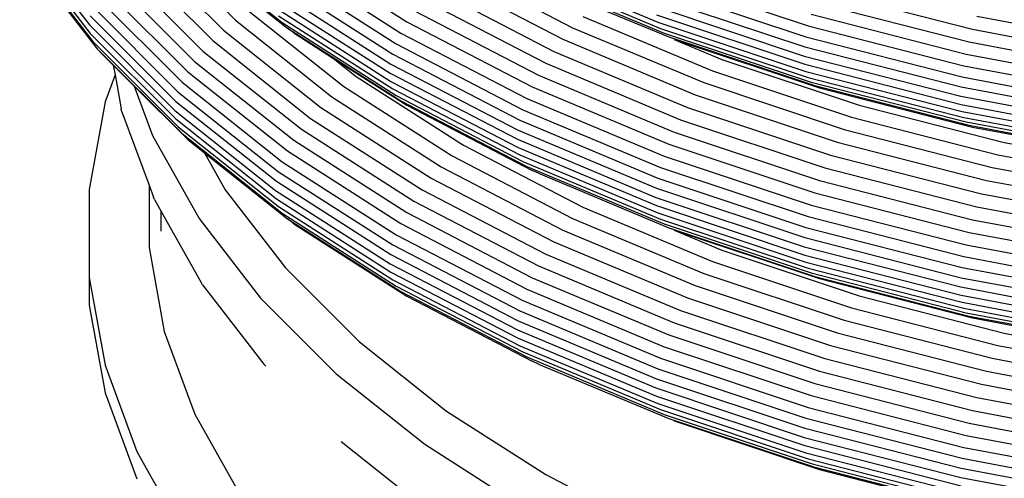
# Model space of a CAD drawing. Extents: x -18027 to -11651, y 1687 to 5059.
# Tile 27 of 170: x -17553 to -17544, y 2359 to 2363. Entities that reach past the tile are written whole.
import ezdxf

# ---------------------------------------------------------------- set-up
doc = ezdxf.new("R2010")
doc.units = 0
doc.header["$MEASUREMENT"] = 0
doc.layers.add('TANK', color=2, linetype='CONTINUOUS')
doc.layers.add('TANK-SLOPE', color=2, linetype='CONTINUOUS')

# ---------------------------------------------------------------- blocks, each defined once
blk = doc.blocks.new('A$C3406478A')
at = {"layer": 'TANK'}
for p, q in [((-9.6151, 99.3071), (-9.0187, 98.5337)), ((-8.4677, 99.2738), (-7.7669, 98.573)), ((-9.6072, 99.234), (-9.0111, 98.4611)), ((-9.5853, 99.164), (-8.9902, 98.3923)), ((-8.576, 99.1949), (-7.8688, 98.4877)), ((-8.2247, 99.2353), (-7.3672, 98.5539)), ((-8.1764, 99.1837), (-7.3225, 98.5052)), ((-7.2678, 99.1801), (-6.3006, 98.56)), ((-9.5475, 99.101), (-8.9541, 98.3316)), ((-8.6748, 99.1119), (-7.9618, 98.3989)), ((-7.3225, 99.0867), (-6.3504, 98.4633)), ((-8.7641, 99.0282), (-8.0459, 98.3099)), ((-7.3672, 98.9961), (-6.3911, 98.3702)), ((-5.9116, 99.0457), (-4.8803, 98.5096)), ((-5.3325, 99.0542), (-4.1489, 98.5577)), ((-5.307, 98.9992), (-4.1268, 98.5042)), ((-8.8401, 98.9431), (-8.1174, 98.2204)), ((-7.3987, 98.91), (-6.4197, 98.2823)), ((-6.0051, 98.9517), (-4.9635, 98.4102)), ((-5.2708, 98.9554), (-4.0954, 98.4624)), ((-4.1268, 98.9464), (-2.8634, 98.5253)), ((-8.9028, 98.8585), (-8.1764, 98.1321)), ((-7.4169, 98.8266), (-6.4363, 98.1978)), ((-6.0911, 98.8533), (-5.04, 98.3069)), ((-5.1728, 98.8964), (-4.0571, 98.4303)), ((-4.1489, 98.8537), (-2.8818, 98.4313)), ((-2.7666, 98.8335), (-1.4543, 98.4961)), ((-8.9541, 98.7721), (-8.2247, 98.0427)), ((-7.4236, 98.7487), (-6.4424, 98.1195)), ((-6.1695, 98.7558), (-5.1097, 98.2049)), ((-4.1616, 98.7692), (-2.8925, 98.3461)), ((-8.9902, 98.6901), (-8.2587, 97.9585)), ((-7.4169, 98.6769), (-6.4363, 98.0481)), ((-6.2403, 98.6575), (-5.1728, 98.1025)), ((-4.1663, 98.6902), (-2.8963, 98.2669)), ((-2.8053, 98.7269), (-1.4849, 98.3875)), ((-9.0111, 98.6108), (-8.2783, 97.878)), ((-7.7669, 98.573), (-6.943, 97.9183)), ((-7.656, 98.6546), (-6.8403, 98.0063)), ((-7.3987, 98.6123), (-6.4197, 97.9846)), ((-4.793, 98.6048), (-3.682, 98.1388)), ((-4.1616, 98.6195), (-2.8925, 98.1964)), ((-2.8373, 98.6246), (-1.5101, 98.2834)), ((-1.4184, 98.6093), (-0.0622, 98.3549)), ((-9.0187, 98.5337), (-8.2855, 97.8005)), ((-7.3672, 98.5539), (-6.3911, 97.928)), ((-7.2678, 98.4646), (-7.3225, 98.5052)), ((-7.3225, 98.5052), (-6.3504, 97.8818)), ((-6.3006, 98.56), (-5.2265, 98.0016)), ((-4.8803, 98.5096), (-3.7575, 98.0386)), ((-4.1489, 98.5577), (-2.8818, 98.1354)), ((-4.1268, 98.5042), (-2.8634, 98.0831)), ((-2.8634, 98.5253), (-1.5307, 98.1827)), ((-1.4543, 98.4961), (-0.0881, 98.2398)), ((-9.0111, 98.4611), (-8.2783, 97.7283)), ((-7.8688, 98.4877), (-7.0375, 97.8271)), ((-7.2678, 98.4646), (-6.927, 98.246)), ((-6.3504, 98.4633), (-5.2708, 97.9021)), ((-4.9635, 98.4102), (-3.8295, 97.9345)), ((-4.0954, 98.4624), (-2.8373, 98.043)), ((-4.0571, 98.4303), (-2.8053, 98.0131)), ((-4.0105, 98.4093), (-3.6019, 98.2379)), ((-4.0105, 98.4093), (-2.7666, 97.9943)), ((-2.8818, 98.4313), (-1.5453, 98.0878)), ((-8.9902, 98.3923), (-8.2587, 97.6608)), ((-8.9028, 98.277), (-8.9541, 98.3316)), ((-8.9541, 98.3316), (-8.2247, 97.6022)), ((-7.9618, 98.3989), (-7.1236, 97.7328)), ((-6.3911, 98.3702), (-5.307, 97.8066)), ((-2.8925, 98.3461), (-1.5537, 98.002)), ((-1.4849, 98.3875), (-0.1102, 98.1296)), ((-8.9028, 98.277), (-8.8134, 98.1876)), ((-8.0459, 98.3099), (-7.2015, 97.639)), ((-6.927, 98.246), (-6.7325, 98.0915)), ((-6.927, 98.246), (-6.3006, 97.8444)), ((-6.4197, 98.2823), (-5.3325, 97.7171)), ((-5.04, 98.3069), (-3.8957, 97.8269)), ((-3.6019, 98.2379), (-2.4259, 97.8459)), ((-2.8963, 98.2669), (-1.5567, 97.9225)), ((-1.5101, 98.2834), (-0.1284, 98.0242)), ((-8.8134, 98.1876), (-8.6341, 98.0084)), ((-8.8134, 98.1876), (-8.7987, 98.107)), ((-8.1174, 98.2204), (-7.2678, 97.5453)), ((-6.4363, 98.1978), (-5.3473, 97.6317)), ((-5.1097, 98.2049), (-3.9561, 97.721)), ((-2.8925, 98.1964), (-1.5537, 97.8523)), ((-1.5307, 98.1827), (-0.1433, 97.9225)), ((-8.7987, 98.107), (-8.8842, 97.8749)), ((-8.7987, 98.107), (-8.7452, 97.8133)), ((-8.1764, 98.1321), (-7.3225, 97.4536)), ((-6.7325, 98.0915), (-5.8136, 97.5023)), ((-6.4424, 98.1195), (-5.3526, 97.553)), ((-5.1728, 98.1025), (-4.0107, 97.615)), ((-3.682, 98.1388), (-2.4927, 97.7424)), ((-2.8818, 98.1354), (-1.5453, 97.7918)), ((-2.8634, 98.0831), (-1.5307, 97.7405)), ((-1.5453, 98.0878), (-0.1538, 97.8267)), ((-8.6341, 98.0084), (-8.4782, 97.5848)), ((-8.6341, 98.0084), (-8.1764, 97.5506)), ((-8.2247, 98.0427), (-7.3672, 97.3613)), ((-6.8403, 98.0063), (-5.9116, 97.4109)), ((-6.4363, 98.0481), (-5.3473, 97.482)), ((-6.4197, 97.9846), (-5.3325, 97.4194)), ((-5.2265, 98.0016), (-4.0571, 97.5111)), ((-3.7575, 98.0386), (-2.5556, 97.638)), ((-2.8373, 98.043), (-1.5101, 97.7019)), ((-2.8053, 98.0131), (-1.4849, 97.6737)), ((-2.7666, 97.9943), (-1.4543, 97.657)), ((-1.5537, 98.002), (-0.1599, 97.7405)), ((-8.2587, 97.9585), (-7.3987, 97.2752)), ((-6.943, 97.9183), (-6.0051, 97.3169)), ((-6.3911, 97.928), (-5.307, 97.3644)), ((-5.2708, 97.9021), (-4.0954, 97.4091)), ((-3.8295, 97.9345), (-2.6156, 97.5299)), ((-1.5567, 97.9225), (-0.1621, 97.6609)), ((-8.8842, 97.8749), (-9.0209, 97.1236)), ((-8.7392, 97.7888), (-8.7452, 97.8133)), ((-8.2783, 97.878), (-7.4169, 97.1935)), ((-7.0375, 97.8271), (-6.0911, 97.2202)), ((-6.3504, 97.8818), (-5.2708, 97.3206)), ((-6.3006, 97.8444), (-5.2265, 97.286)), ((-3.8957, 97.8269), (-2.6708, 97.4186)), ((-2.4259, 97.8459), (-1.1853, 97.527)), ((-1.5537, 97.8523), (-0.1599, 97.5908)), ((-8.7392, 97.7888), (-8.5078, 97.1601)), ((-8.2855, 97.8005), (-7.4236, 97.1156)), ((-7.1236, 97.7328), (-6.1695, 97.121)), ((-5.307, 97.8066), (-4.1268, 97.3116)), ((-2.4927, 97.7424), (-1.2381, 97.4199)), ((-1.5453, 97.7918), (-0.1538, 97.5308)), ((-1.5307, 97.7405), (-0.1433, 97.4802)), ((-8.2783, 97.7283), (-7.4169, 97.0438)), ((-8.2587, 97.6608), (-7.3987, 96.9774)), ((-5.3325, 97.7171), (-4.1489, 97.2206)), ((-3.9561, 97.721), (-2.7211, 97.3094)), ((-1.5101, 97.7019), (-0.1284, 97.4427)), ((-1.4849, 97.6737), (-0.1102, 97.4158)), ((-1.4543, 97.657), (-0.0881, 97.4007)), ((-8.4782, 97.5848), (-8.0783, 96.8742)), ((-8.2247, 97.6022), (-7.3672, 96.9208)), ((-7.2015, 97.639), (-6.2403, 97.0226)), ((-5.3473, 97.6317), (-4.1616, 97.1343)), ((-4.0107, 97.615), (-2.7666, 97.2004)), ((-2.5556, 97.638), (-1.2877, 97.3121)), ((-8.1764, 97.5506), (-8.0336, 97.4372)), ((-7.2678, 97.5453), (-6.3006, 96.9251)), ((-5.8136, 97.5023), (-4.793, 96.9717)), ((-5.3526, 97.553), (-4.1663, 97.0554)), ((-5.3473, 97.482), (-4.1616, 96.9846)), ((-4.0571, 97.5111), (-2.8053, 97.0938)), ((-2.6156, 97.5299), (-1.3351, 97.2008)), ((-1.1853, 97.527), (0.1061, 97.2847)), ((-8.0336, 97.4372), (-7.3225, 96.8721)), ((-8.0336, 97.4372), (-7.8554, 97.1204)), ((-7.3225, 97.4536), (-6.3504, 96.8302)), ((-5.9116, 97.4109), (-4.8803, 96.8747)), ((-5.3325, 97.4194), (-4.1489, 96.9229)), ((-4.0954, 97.4091), (-2.8373, 96.9897)), ((-2.6708, 97.4186), (-1.3787, 97.0865)), ((-1.2381, 97.4199), (0.068, 97.1748)), ((-7.3672, 97.3613), (-6.3911, 96.7354)), ((-6.0051, 97.3169), (-4.9635, 96.7754)), ((-5.307, 97.3644), (-4.1268, 96.8693)), ((-5.2708, 97.3206), (-4.0954, 96.8276)), ((-4.1268, 97.3116), (-2.8634, 96.8905)), ((-2.7211, 97.3094), (-1.4184, 96.9745)), ((-1.2877, 97.3121), (0.0322, 97.0645)), ((-7.3987, 97.2752), (-6.4197, 96.6474)), ((-5.1728, 97.2616), (-5.2265, 97.286)), ((-5.1728, 97.2616), (-4.0571, 96.7955)), ((-8.5078, 97.1601), (-8.5078, 96.6256)), ((-8.5078, 97.1601), (-8.4703, 97.0585)), ((-7.4169, 97.1935), (-6.4363, 96.5647)), ((-6.0911, 97.2202), (-5.04, 96.6738)), ((-4.1489, 97.2206), (-2.8818, 96.7982)), ((-2.7666, 97.2004), (-1.4543, 96.863)), ((-1.3351, 97.2008), (-0.002, 96.9507)), ((-9.0209, 97.1236), (-9.0209, 96.368)), ((-8.4606, 97.0359), (-8.4703, 97.0585)), ((-7.8554, 97.1204), (-7.3392, 96.451)), ((-7.4236, 97.1156), (-6.4424, 96.4864)), ((-6.1695, 97.121), (-5.1097, 96.5701)), ((-4.1663, 97.0554), (-2.8963, 96.632)), ((-4.1616, 97.1343), (-2.8925, 96.7113)), ((-2.8053, 97.0938), (-1.4849, 96.7544)), ((-1.3787, 97.0865), (-0.0335, 96.8342)), ((-8.4606, 97.0359), (-8.4034, 96.9342)), ((-7.4169, 97.0438), (-6.4363, 96.415)), ((-7.3987, 96.9774), (-6.4197, 96.3497)), ((-6.2403, 97.0226), (-5.1728, 96.4677)), ((-4.793, 96.9717), (-3.682, 96.5057)), ((-4.1616, 96.9846), (-2.8925, 96.5616)), ((-2.8373, 96.9897), (-1.5101, 96.6486)), ((-1.4184, 96.9745), (-0.0622, 96.7201)), ((-8.4034, 96.7663), (-8.4034, 96.9342)), ((-8.4034, 96.9342), (-8.0613, 96.3263)), ((-7.3672, 96.9208), (-6.3911, 96.2949)), ((-6.3006, 96.9251), (-5.2265, 96.3667)), ((-4.1489, 96.9229), (-2.8818, 96.5005)), ((-2.8634, 96.8905), (-1.5307, 96.5479)), ((-8.0783, 96.8742), (-7.552, 96.1917)), ((-7.2678, 96.8297), (-7.3225, 96.8721)), ((-7.3225, 96.8721), (-6.3504, 96.2487)), ((-7.2678, 96.8297), (-6.3006, 96.2096)), ((-6.3504, 96.8302), (-5.2708, 96.269)), ((-4.8803, 96.8747), (-3.7575, 96.4038)), ((-4.1268, 96.8693), (-2.8634, 96.4482)), ((-4.0954, 96.8276), (-2.8373, 96.4082)), ((-1.4543, 96.863), (-0.0881, 96.6067)), ((-6.3911, 96.7354), (-5.307, 96.1718)), ((-4.9635, 96.7754), (-3.8295, 96.2997)), ((-4.0571, 96.7955), (-2.8053, 96.3782)), ((-4.0105, 96.7745), (-3.6019, 96.6031)), ((-4.0105, 96.7745), (-2.7666, 96.3594)), ((-2.8818, 96.7982), (-1.5453, 96.4547)), ((-1.4849, 96.7544), (-0.1102, 96.4965)), ((-6.4197, 96.6474), (-5.3325, 96.0822)), ((-5.04, 96.6738), (-3.8957, 96.1938)), ((-2.8925, 96.7113), (-1.5537, 96.3672)), ((-1.5101, 96.6486), (-0.1284, 96.3894)), ((-8.5078, 96.6256), (-8.3766, 95.9051)), ((-6.4363, 96.5647), (-5.3473, 95.9986)), ((-5.1097, 96.5701), (-3.9561, 96.0862)), ((-3.6019, 96.6031), (-2.4259, 96.2111)), ((-2.8963, 96.632), (-1.5567, 96.2877)), ((-2.8925, 96.5616), (-1.5537, 96.2174)), ((-6.4424, 96.4864), (-5.3526, 95.9199)), ((-5.1728, 96.4677), (-4.0107, 95.9802)), ((-3.682, 96.5057), (-2.4927, 96.1093)), ((-2.8818, 96.5005), (-1.5453, 96.1569)), ((-1.5307, 96.5479), (-0.1433, 96.2876)), ((-7.3392, 96.451), (-6.7046, 95.8165)), ((-6.4363, 96.415), (-5.3473, 95.8488)), ((-3.7575, 96.4038), (-2.5556, 96.0031)), ((-2.8634, 96.4482), (-1.5307, 96.1057)), ((-2.8373, 96.4082), (-1.5101, 96.067)), ((-1.5453, 96.4547), (-0.1538, 96.1936)), ((-9.0209, 96.368), (-8.8842, 95.6167)), ((-9.0209, 96.368), (-9.0209, 96.133)), ((-8.0484, 96.3063), (-8.0613, 96.3263)), ((-8.0484, 96.3063), (-7.5234, 95.6255)), ((-6.4197, 96.3497), (-5.3325, 95.7845)), ((-5.2265, 96.3667), (-4.0571, 95.8762)), ((-3.8295, 96.2997), (-2.6156, 95.8951)), ((-2.8053, 96.3782), (-1.4849, 96.0388)), ((-2.7666, 96.3594), (-1.4543, 96.0221)), ((-1.5537, 96.3672), (-0.1599, 96.1057)), ((-6.3911, 96.2949), (-5.307, 95.7313)), ((-6.3504, 96.2487), (-5.2708, 95.6875)), ((-5.2708, 96.269), (-4.0954, 95.776)), ((-1.5567, 96.2877), (-0.1621, 96.0261)), ((-1.5537, 96.2174), (-0.1599, 95.956)), ((-9.0209, 96.133), (-8.8842, 95.3816)), ((-7.552, 96.1917), (-6.9049, 95.5446)), ((-6.3006, 96.2096), (-5.2265, 95.6512)), ((-5.307, 96.1718), (-4.1268, 95.6767)), ((-3.8957, 96.1938), (-2.6708, 95.7855)), ((-2.4259, 96.2111), (-1.1853, 95.8922)), ((-1.5453, 96.1569), (-0.1538, 95.8959)), ((-5.3325, 96.0822), (-4.1489, 95.5857)), ((-3.9561, 96.0862), (-2.7211, 95.6745)), ((-2.4927, 96.1093), (-1.2381, 95.7868)), ((-1.5307, 96.1057), (-0.1433, 95.8454)), ((-1.5101, 96.067), (-0.1284, 95.8079)), ((-5.3473, 95.9986), (-4.1616, 95.5012)), ((-4.0107, 95.9802), (-2.7666, 95.5655)), ((-2.5556, 96.0031), (-1.2877, 95.6772)), ((-1.4849, 96.0388), (-0.1102, 95.7809)), ((-1.4543, 96.0221), (-0.0881, 95.7658)), ((-8.3766, 95.9051), (-8.1157, 95.1965)), ((-5.3526, 95.9199), (-4.1663, 95.4223)), ((-4.0571, 95.8762), (-2.8053, 95.459)), ((-2.6156, 95.8951), (-1.3351, 95.5659)), ((-1.1853, 95.8922), (0.1061, 95.6499)), ((-6.7046, 95.8165), (-5.9587, 95.2237)), ((-5.3473, 95.8488), (-4.1616, 95.3515)), ((-5.3325, 95.7845), (-4.1489, 95.288)), ((-5.307, 95.7313), (-4.1268, 95.2362)), ((-4.0954, 95.776), (-2.8373, 95.3566)), ((-2.6708, 95.7855), (-1.3787, 95.4534)), ((-1.2381, 95.7868), (0.068, 95.5417)), ((-7.508, 95.6089), (-7.5234, 95.6255)), ((-5.2708, 95.6875), (-4.0954, 95.1945)), ((-5.1728, 95.6268), (-5.2265, 95.6512)), ((-5.1728, 95.6268), (-4.0571, 95.1607)), ((-4.1268, 95.6767), (-2.8634, 95.2556)), ((-2.7211, 95.6745), (-1.4184, 95.3397)), ((-1.2877, 95.6772), (0.0322, 95.4296)), ((-8.8842, 95.6167), (-8.6121, 94.8777)), ((-6.9049, 95.5446), (-6.1443, 94.9402)), ((-4.1489, 95.5857), (-2.8818, 95.1634)), ((-2.7666, 95.5655), (-1.4543, 95.2282)), ((-1.3351, 95.5659), (-0.002, 95.3158)), ((-4.1616, 95.5012), (-2.8925, 95.0782)), ((-2.8053, 95.459), (-1.4849, 95.1195)), ((-1.3787, 95.4534), (-0.0335, 95.2011)), ((-8.8842, 95.3816), (-8.6121, 94.6426)), ((-4.1663, 95.4223), (-2.8963, 94.9989)), ((-4.1616, 95.3515), (-2.8925, 94.9285)), ((-4.1489, 95.288), (-2.8818, 94.8657)), ((-2.8373, 95.3566), (-1.5101, 95.0155)), ((-1.4184, 95.3397), (-0.0622, 95.0853)), ((-5.9587, 95.2237), (-5.1095, 94.6792)), ((-4.1268, 95.2362), (-2.8634, 94.8151)), ((-2.8634, 95.2556), (-1.5307, 94.913)), ((-1.4543, 95.2282), (-0.0881, 94.9719)), ((-8.1157, 95.1965), (-7.7279, 94.5074)), ((-4.0954, 95.1945), (-2.8373, 94.7751)), ((-4.0571, 95.1607), (-2.8053, 94.7434)), ((-4.0107, 95.1393), (-2.7666, 94.7246)), ((-2.8818, 95.1634), (-1.5453, 94.8198)), ((-1.4849, 95.1195), (-0.1102, 94.8617)), ((-2.8925, 95.0782), (-1.5537, 94.734)), ((-6.8635, 94.9644), (-6.1059, 94.3624)), ((-2.8963, 94.9989), (-1.5567, 94.6546)), ((-1.5101, 95.0155), (-0.1284, 94.7563)), ((-8.6121, 94.8777), (-8.2077, 94.1591)), ((-6.1443, 94.9402), (-5.2784, 94.3849)), ((-2.8925, 94.9285), (-1.5537, 94.5843)), ((-2.8818, 94.8657), (-1.5453, 94.5221)), ((-1.5307, 94.913), (-0.1433, 94.6528)), ((-2.8634, 94.8151), (-1.5307, 94.4726)), ((-1.5453, 94.8198), (-0.1538, 94.5588)), ((-2.8373, 94.7751), (-1.5101, 94.4339)), ((-2.8053, 94.7434), (-1.4849, 94.404)), ((-2.7666, 94.7246), (-1.4543, 94.3873)), ((-1.5537, 94.734), (-0.1599, 94.4726)), ((-5.1095, 94.6792), (-4.1664, 94.1889)), ((-1.5567, 94.6546), (-0.1621, 94.393))]:
    blk.add_line(p, q, dxfattribs=at)

msp = doc.modelspace()

# ---------------------------------------------------------------- block references
at = {"layer": 'TANK-SLOPE'}
msp.add_blockref('A$C3406478A', (-17542.9639, 2264.4911), dxfattribs=at)

doc.saveas('drawing.dxf')
